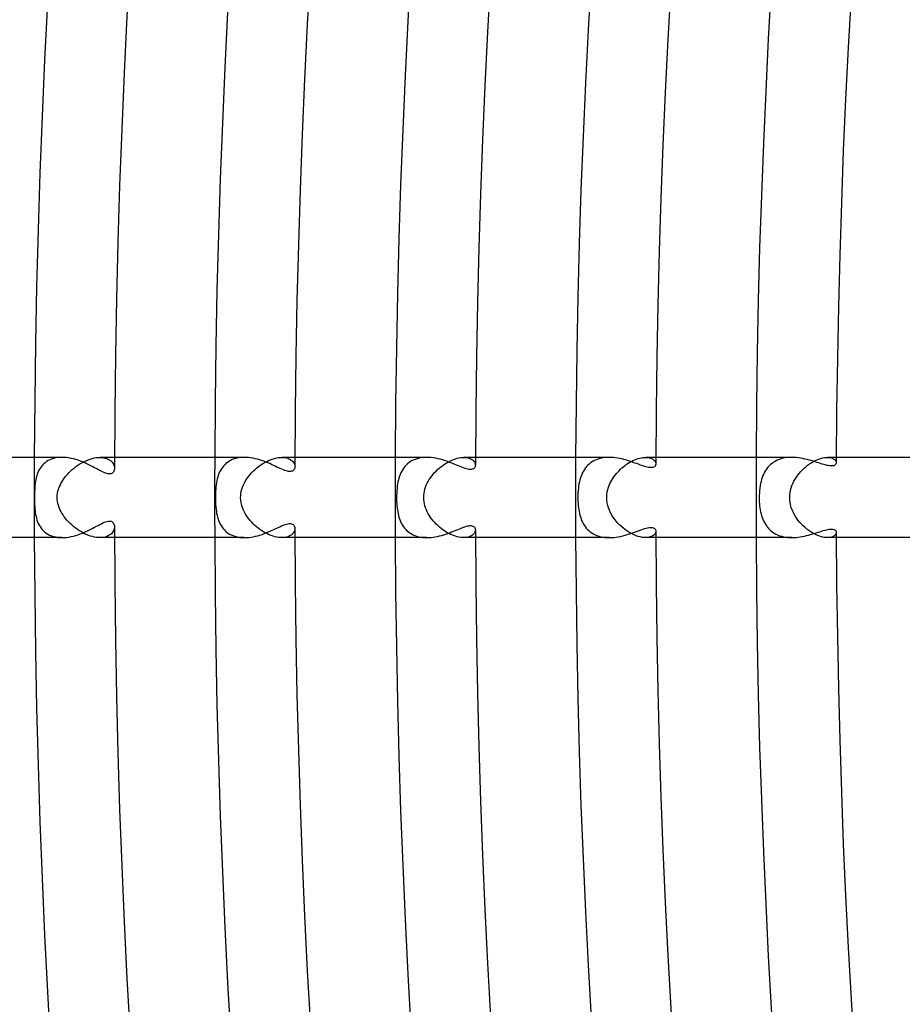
# Model space of a CAD drawing. Header units: millimetres. Extents: x -535 to 535, y -535 to 535.
# Tile 30 of 106: x -463 to -419, y -25 to 24. Entities that reach past the tile are written whole.
import ezdxf

# ---------------------------------------------------------------- set-up
doc = ezdxf.new("R2010")
doc.units = ezdxf.units.MM
doc.layers.add('HIDDEN', color=7, linetype='Continuous')
doc.layers.add('THICK', color=7, linetype='Continuous')

msp = doc.modelspace()

# ---------------------------------------------------------------- linework, layer by layer
at = {"layer": 'HIDDEN'}
for p, q in [((-460.935, 1.97), (-461.034, 1.946)), ((-460.832, 1.987), (-460.935, 1.97)), ((-460.725, 1.997), (-460.832, 1.987)), ((-460.615, 2), (-460.725, 1.997)), ((-459.103, 1.946), (-459.002, 1.97)), ((-459.002, 1.97), (-458.903, 1.987)), ((-458.903, 1.987), (-458.807, 1.997)), ((-458.807, 1.997), (-458.715, 2)), ((-457.996, 2), (-458.716, 2)), ((-458.715, 2), (-458.623, 1.996)), ((-458.623, 1.996), (-458.536, 1.986)), ((-458.536, 1.986), (-458.455, 1.968)), ((-458.455, 1.968), (-458.381, 1.945)), ((-451.837, 1.972), (-451.936, 1.95)), ((-451.734, 1.988), (-451.837, 1.972)), ((-451.628, 1.997), (-451.734, 1.988)), ((-451.52, 2), (-451.628, 1.997)), ((-449.99, 1.953), (-449.899, 1.974)), ((-449.899, 1.974), (-449.81, 1.988)), ((-449.81, 1.988), (-449.724, 1.997)), ((-449.724, 1.997), (-449.641, 2)), ((-449.641, 2), (-449.558, 1.997)), ((-448.996, 2), (-449.641, 2)), ((-449.558, 1.997), (-449.48, 1.988)), ((-449.48, 1.988), (-449.407, 1.973)), ((-449.407, 1.973), (-449.34, 1.953)), ((-442.752, 1.971), (-442.856, 1.948)), ((-442.645, 1.987), (-442.752, 1.971)), ((-442.535, 1.997), (-442.645, 1.987)), ((-442.422, 2), (-442.535, 1.997)), ((-440.901, 1.955), (-440.813, 1.975)), ((-440.813, 1.975), (-440.728, 1.989)), ((-440.728, 1.989), (-440.647, 1.997)), ((-440.647, 1.997), (-440.569, 2)), ((-440.569, 2), (-440.49, 1.997)), ((-439.995, 2), (-440.569, 2)), ((-440.49, 1.997), (-440.417, 1.988)), ((-440.417, 1.988), (-440.349, 1.974)), ((-440.349, 1.974), (-440.287, 1.955)), ((-433.629, 1.977), (-433.729, 1.958)), ((-433.528, 1.99), (-433.629, 1.977)), ((-433.425, 1.998), (-433.528, 1.99)), ((-433.321, 2), (-433.425, 1.998)), ((-431.797, 1.961), (-431.719, 1.978)), ((-431.719, 1.978), (-431.643, 1.99)), ((-431.643, 1.99), (-431.569, 1.998)), ((-431.569, 1.998), (-431.499, 2)), ((-430.996, 2), (-431.5, 2)), ((-431.499, 2), (-431.432, 1.998)), ((-431.432, 1.998), (-431.369, 1.991)), ((-431.369, 1.991), (-431.31, 1.979)), ((-431.31, 1.979), (-431.255, 1.964)), ((-431.255, 1.964), (-431.206, 1.945)), ((-424.547, 1.975), (-424.652, 1.954)), ((-424.439, 1.989), (-424.547, 1.975)), ((-424.329, 1.997), (-424.439, 1.989)), ((-424.219, 2), (-424.329, 1.997)), ((-422.768, 1.948), (-422.678, 1.971)), ((-422.678, 1.971), (-422.592, 1.987)), ((-422.592, 1.987), (-422.51, 1.997)), ((-422.51, 1.997), (-422.433, 2)), ((-422.433, 2), (-422.358, 1.997)), ((-421.995, 2), (-422.433, 2)), ((-422.358, 1.997), (-422.29, 1.988)), ((-422.29, 1.988), (-422.229, 1.973)), ((-422.229, 1.973), (-422.175, 1.953)), ((-461.69, 1.48), (-461.736, 1.405)), ((-461.639, 1.55), (-461.69, 1.48)), ((-461.582, 1.617), (-461.639, 1.55)), ((-461.52, 1.68), (-461.582, 1.617)), ((-461.453, 1.737), (-461.52, 1.68)), ((-461.38, 1.79), (-461.453, 1.737)), ((-461.302, 1.838), (-461.38, 1.79)), ((-461.218, 1.88), (-461.302, 1.838)), ((-461.129, 1.916), (-461.218, 1.88)), ((-461.034, 1.946), (-461.129, 1.916)), ((-460.01, 1.47), (-459.916, 1.542)), ((-459.916, 1.542), (-459.82, 1.61)), ((-459.82, 1.61), (-459.721, 1.674)), ((-459.721, 1.674), (-459.62, 1.733)), ((-459.62, 1.733), (-459.518, 1.787)), ((-459.518, 1.787), (-459.414, 1.836)), ((-459.414, 1.836), (-459.31, 1.879)), ((-459.31, 1.879), (-459.206, 1.916)), ((-459.206, 1.916), (-459.103, 1.946)), ((-458.381, 1.945), (-458.313, 1.916)), ((-458.313, 1.916), (-458.252, 1.882)), ((-458.252, 1.882), (-458.197, 1.844)), ((-458.197, 1.844), (-458.15, 1.802)), ((-458.15, 1.802), (-458.109, 1.757)), ((-458.109, 1.757), (-458.074, 1.709)), ((-458.074, 1.709), (-458.046, 1.66)), ((-458.046, 1.66), (-458.025, 1.609)), ((-458.025, 1.609), (-458.009, 1.557)), ((-458.009, 1.557), (-458, 1.506)), ((-458, 1.506), (-457.998, 1.456)), ((-452.613, 1.502), (-452.664, 1.429)), ((-452.559, 1.571), (-452.613, 1.502)), ((-452.499, 1.635), (-452.559, 1.571)), ((-452.434, 1.696), (-452.499, 1.635)), ((-452.364, 1.751), (-452.434, 1.696)), ((-452.288, 1.802), (-452.364, 1.751)), ((-452.208, 1.848), (-452.288, 1.802)), ((-452.122, 1.888), (-452.208, 1.848)), ((-452.031, 1.922), (-452.122, 1.888)), ((-451.936, 1.95), (-452.031, 1.922)), ((-450.913, 1.459), (-450.827, 1.529)), ((-450.827, 1.529), (-450.738, 1.594)), ((-450.738, 1.594), (-450.648, 1.656)), ((-450.648, 1.656), (-450.556, 1.713)), ((-450.556, 1.713), (-450.462, 1.766)), ((-450.462, 1.766), (-450.368, 1.814)), ((-450.368, 1.814), (-450.273, 1.857)), ((-450.273, 1.857), (-450.179, 1.894)), ((-450.179, 1.894), (-450.084, 1.927)), ((-450.084, 1.927), (-449.99, 1.953)), ((-449.34, 1.953), (-449.28, 1.928)), ((-449.28, 1.928), (-449.225, 1.899)), ((-449.225, 1.899), (-449.176, 1.867)), ((-449.176, 1.867), (-449.133, 1.831)), ((-449.133, 1.831), (-449.096, 1.792)), ((-449.096, 1.792), (-449.065, 1.752)), ((-449.065, 1.752), (-449.04, 1.71)), ((-449.04, 1.71), (-449.021, 1.667)), ((-449.021, 1.667), (-449.008, 1.625)), ((-449.008, 1.625), (-449, 1.582)), ((-449, 1.582), (-448.997, 1.541)), ((-443.568, 1.476), (-443.621, 1.399)), ((-443.511, 1.549), (-443.568, 1.476)), ((-443.448, 1.617), (-443.511, 1.549)), ((-443.379, 1.681), (-443.448, 1.617)), ((-443.306, 1.74), (-443.379, 1.681)), ((-443.226, 1.793), (-443.306, 1.74)), ((-443.141, 1.841), (-443.226, 1.793)), ((-443.051, 1.883), (-443.141, 1.841)), ((-442.956, 1.919), (-443.051, 1.883)), ((-442.856, 1.948), (-442.956, 1.919)), ((-441.797, 1.468), (-441.713, 1.537)), ((-441.713, 1.537), (-441.626, 1.602)), ((-441.626, 1.602), (-441.538, 1.663)), ((-441.538, 1.663), (-441.447, 1.72)), ((-441.447, 1.72), (-441.357, 1.772)), ((-441.357, 1.772), (-441.265, 1.819)), ((-441.265, 1.819), (-441.173, 1.861)), ((-441.173, 1.861), (-441.082, 1.898)), ((-441.082, 1.898), (-440.99, 1.929)), ((-440.99, 1.929), (-440.901, 1.955)), ((-440.287, 1.955), (-440.232, 1.932)), ((-440.232, 1.932), (-440.182, 1.905)), ((-440.182, 1.905), (-440.138, 1.874)), ((-440.138, 1.874), (-440.1, 1.841)), ((-440.1, 1.841), (-440.068, 1.805)), ((-440.068, 1.805), (-440.042, 1.768)), ((-440.042, 1.768), (-440.022, 1.73)), ((-440.022, 1.73), (-440.008, 1.692)), ((-440.008, 1.692), (-440, 1.653)), ((-440, 1.653), (-439.997, 1.616)), ((-434.505, 1.473), (-434.557, 1.399)), ((-434.447, 1.543), (-434.505, 1.473)), ((-434.385, 1.609), (-434.447, 1.543)), ((-434.319, 1.67), (-434.385, 1.609)), ((-434.248, 1.726), (-434.319, 1.67)), ((-434.172, 1.778), (-434.248, 1.726)), ((-434.091, 1.825), (-434.172, 1.778)), ((-434.006, 1.867), (-434.091, 1.825)), ((-433.917, 1.903), (-434.006, 1.867)), ((-433.825, 1.933), (-433.917, 1.903)), ((-433.729, 1.958), (-433.825, 1.933)), ((-432.76, 1.407), (-432.686, 1.474)), ((-432.686, 1.474), (-432.611, 1.537)), ((-432.611, 1.537), (-432.533, 1.598)), ((-432.533, 1.598), (-432.454, 1.655)), ((-432.454, 1.655), (-432.373, 1.708)), ((-432.373, 1.708), (-432.291, 1.757)), ((-432.291, 1.757), (-432.208, 1.803)), ((-432.208, 1.803), (-432.125, 1.843)), ((-432.125, 1.843), (-432.042, 1.88)), ((-432.042, 1.88), (-431.96, 1.912)), ((-431.96, 1.912), (-431.878, 1.939)), ((-431.878, 1.939), (-431.797, 1.961)), ((-431.206, 1.945), (-431.162, 1.923)), ((-431.162, 1.923), (-431.124, 1.898)), ((-431.124, 1.898), (-431.09, 1.87)), ((-431.09, 1.87), (-431.061, 1.841)), ((-431.061, 1.841), (-431.038, 1.81)), ((-431.038, 1.81), (-431.02, 1.779)), ((-431.02, 1.779), (-431.007, 1.746)), ((-431.007, 1.746), (-430.999, 1.714)), ((-430.999, 1.714), (-430.997, 1.682)), ((-425.408, 1.506), (-425.468, 1.431)), ((-425.344, 1.577), (-425.408, 1.506)), ((-425.275, 1.643), (-425.344, 1.577)), ((-425.2, 1.704), (-425.275, 1.643)), ((-425.121, 1.76), (-425.2, 1.704)), ((-425.036, 1.811), (-425.121, 1.76)), ((-424.946, 1.856), (-425.036, 1.811)), ((-424.852, 1.895), (-424.946, 1.856)), ((-424.754, 1.928), (-424.852, 1.895)), ((-424.652, 1.954), (-424.754, 1.928)), ((-423.605, 1.457), (-423.517, 1.534)), ((-423.517, 1.534), (-423.427, 1.605)), ((-423.427, 1.605), (-423.334, 1.672)), ((-423.334, 1.672), (-423.24, 1.734)), ((-423.24, 1.734), (-423.145, 1.789)), ((-423.145, 1.789), (-423.049, 1.839)), ((-423.049, 1.839), (-422.954, 1.882)), ((-422.954, 1.882), (-422.86, 1.918)), ((-422.86, 1.918), (-422.768, 1.948)), ((-422.175, 1.953), (-422.127, 1.93)), ((-422.127, 1.93), (-422.087, 1.902)), ((-422.087, 1.902), (-422.055, 1.873)), ((-422.055, 1.873), (-422.029, 1.841)), ((-422.029, 1.841), (-422.011, 1.807)), ((-422.011, 1.807), (-422, 1.774)), ((-422, 1.774), (-421.996, 1.74)), ((-461.898, 0.985), (-461.918, 0.894)), ((-461.874, 1.075), (-461.898, 0.985)), ((-461.846, 1.162), (-461.874, 1.075)), ((-461.814, 1.246), (-461.846, 1.162)), ((-461.778, 1.327), (-461.814, 1.246)), ((-461.736, 1.405), (-461.778, 1.327)), ((-460.487, 0.977), (-460.419, 1.065)), ((-460.419, 1.065), (-460.345, 1.151)), ((-460.345, 1.151), (-460.268, 1.234)), ((-460.268, 1.234), (-460.186, 1.316)), ((-460.186, 1.316), (-460.1, 1.394)), ((-460.1, 1.394), (-460.01, 1.47)), ((-452.846, 1.015), (-452.87, 0.923)), ((-452.818, 1.103), (-452.846, 1.015)), ((-452.786, 1.189), (-452.818, 1.103)), ((-452.75, 1.273), (-452.786, 1.189)), ((-452.709, 1.352), (-452.75, 1.273)), ((-452.664, 1.429), (-452.709, 1.352)), ((-451.362, 0.976), (-451.297, 1.064)), ((-451.297, 1.064), (-451.227, 1.149)), ((-451.227, 1.149), (-451.154, 1.231)), ((-451.154, 1.231), (-451.077, 1.31)), ((-451.077, 1.31), (-450.996, 1.386)), ((-450.996, 1.386), (-450.913, 1.459)), ((-443.781, 1.06), (-443.81, 0.969)), ((-443.748, 1.149), (-443.781, 1.06)), ((-443.711, 1.236), (-443.748, 1.149)), ((-443.668, 1.319), (-443.711, 1.236)), ((-443.621, 1.399), (-443.668, 1.319)), ((-442.295, 0.894), (-442.236, 0.984)), ((-442.236, 0.984), (-442.172, 1.072)), ((-442.172, 1.072), (-442.104, 1.157)), ((-442.104, 1.157), (-442.032, 1.24)), ((-442.032, 1.24), (-441.957, 1.319)), ((-441.957, 1.319), (-441.878, 1.395)), ((-441.878, 1.395), (-441.797, 1.468)), ((-434.724, 1.066), (-434.756, 0.975)), ((-434.689, 1.155), (-434.724, 1.066)), ((-434.649, 1.24), (-434.689, 1.155)), ((-434.605, 1.321), (-434.649, 1.24)), ((-434.557, 1.399), (-434.605, 1.321)), ((-433.14, 0.953), (-433.085, 1.035)), ((-433.085, 1.035), (-433.026, 1.114)), ((-433.026, 1.114), (-432.964, 1.191)), ((-432.964, 1.191), (-432.899, 1.266)), ((-432.899, 1.266), (-432.831, 1.338)), ((-432.831, 1.338), (-432.76, 1.407)), ((-425.692, 0.996), (-425.723, 0.898)), ((-425.656, 1.09), (-425.692, 0.996)), ((-425.616, 1.181), (-425.656, 1.09)), ((-425.571, 1.268), (-425.616, 1.181)), ((-425.522, 1.351), (-425.571, 1.268)), ((-425.468, 1.431), (-425.522, 1.351)), ((-424.051, 0.913), (-423.988, 1.013)), ((-423.988, 1.013), (-423.92, 1.109)), ((-423.92, 1.109), (-423.847, 1.202)), ((-423.847, 1.202), (-423.77, 1.291)), ((-423.77, 1.291), (-423.689, 1.376)), ((-423.689, 1.376), (-423.605, 1.457)), ((-461.968, 0.512), (-461.975, 0.414)), ((-461.96, 0.61), (-461.968, 0.512)), ((-461.949, 0.706), (-461.96, 0.61)), ((-461.935, 0.801), (-461.949, 0.706)), ((-461.918, 0.894), (-461.935, 0.801)), ((-460.785, 0.411), (-460.75, 0.509)), ((-460.75, 0.509), (-460.709, 0.606)), ((-460.709, 0.606), (-460.662, 0.702)), ((-460.662, 0.702), (-460.609, 0.796)), ((-460.609, 0.796), (-460.55, 0.888)), ((-460.55, 0.888), (-460.487, 0.977)), ((-452.935, 0.53), (-452.944, 0.426)), ((-452.923, 0.632), (-452.935, 0.53)), ((-452.909, 0.731), (-452.923, 0.632)), ((-452.891, 0.828), (-452.909, 0.731)), ((-452.87, 0.923), (-452.891, 0.828)), ((-451.645, 0.409), (-451.613, 0.508)), ((-451.613, 0.508), (-451.574, 0.605)), ((-451.574, 0.605), (-451.529, 0.701)), ((-451.529, 0.701), (-451.479, 0.794)), ((-451.479, 0.794), (-451.423, 0.886)), ((-451.423, 0.886), (-451.362, 0.976)), ((-443.891, 0.575), (-443.904, 0.466)), ((-443.875, 0.679), (-443.891, 0.575)), ((-443.857, 0.78), (-443.875, 0.679)), ((-443.835, 0.876), (-443.857, 0.78)), ((-443.81, 0.969), (-443.835, 0.876)), ((-442.511, 0.413), (-442.48, 0.513)), ((-442.48, 0.513), (-442.442, 0.611)), ((-442.442, 0.611), (-442.399, 0.707)), ((-442.399, 0.707), (-442.349, 0.802)), ((-442.349, 0.802), (-442.295, 0.894)), ((-434.846, 0.573), (-434.86, 0.464)), ((-434.828, 0.68), (-434.846, 0.573)), ((-434.808, 0.782), (-434.828, 0.68)), ((-434.783, 0.881), (-434.808, 0.782)), ((-434.756, 0.975), (-434.783, 0.881)), ((-433.388, 0.402), (-433.355, 0.511)), ((-433.355, 0.511), (-433.321, 0.605)), ((-433.321, 0.605), (-433.282, 0.695)), ((-433.282, 0.695), (-433.239, 0.783)), ((-433.239, 0.783), (-433.192, 0.869)), ((-433.192, 0.869), (-433.14, 0.953)), ((-425.795, 0.582), (-425.811, 0.47)), ((-425.775, 0.691), (-425.795, 0.582)), ((-425.751, 0.797), (-425.775, 0.691)), ((-425.723, 0.898), (-425.751, 0.797)), ((-424.246, 0.475), (-424.205, 0.596)), ((-424.205, 0.596), (-424.16, 0.705)), ((-424.16, 0.705), (-424.109, 0.811)), ((-424.109, 0.811), (-424.051, 0.913)), ((-461.984, 0.149), (-461.985, 0.072)), ((-461.985, 0.072), (-461.985, 0)), ((-461.985, 0), (-461.985, -0.064)), ((-461.982, 0.231), (-461.984, 0.149)), ((-461.979, 0.32), (-461.982, 0.231)), ((-461.975, 0.414), (-461.979, 0.32)), ((-460.849, 0), (-460.845, 0.105)), ((-460.845, -0.102), (-460.849, 0)), ((-460.845, 0.105), (-460.832, 0.209)), ((-460.832, 0.209), (-460.812, 0.31)), ((-460.812, 0.31), (-460.785, 0.411)), ((-452.959, 0.107), (-452.96, 0)), ((-452.96, 0), (-452.957, -0.167)), ((-452.956, 0.214), (-452.959, 0.107)), ((-452.951, 0.32), (-452.956, 0.214)), ((-452.944, 0.426), (-452.951, 0.32)), ((-451.705, 0), (-451.701, 0.105)), ((-451.698, -0.14), (-451.705, 0)), ((-451.701, 0.105), (-451.69, 0.208)), ((-451.69, 0.208), (-451.671, 0.309)), ((-451.671, 0.309), (-451.645, 0.409)), ((-443.925, 0.118), (-443.926, 0)), ((-443.926, 0), (-443.925, -0.104)), ((-443.92, 0.236), (-443.925, 0.118)), ((-443.913, 0.353), (-443.92, 0.236)), ((-443.904, 0.466), (-443.913, 0.353)), ((-442.57, 0), (-442.566, 0.105)), ((-442.566, -0.107), (-442.57, 0)), ((-442.566, 0.105), (-442.555, 0.209)), ((-442.555, 0.209), (-442.536, 0.312)), ((-442.536, 0.312), (-442.511, 0.413)), ((-434.884, 0.117), (-434.886, 0)), ((-434.886, 0), (-434.885, -0.101)), ((-434.879, 0.234), (-434.884, 0.117)), ((-434.872, 0.35), (-434.879, 0.234)), ((-434.86, 0.464), (-434.872, 0.35)), ((-433.441, 0), (-433.434, 0.146)), ((-433.435, -0.131), (-433.441, 0)), ((-433.434, 0.146), (-433.415, 0.28)), ((-433.415, 0.28), (-433.388, 0.402)), ((-425.838, 0.118), (-425.84, 0)), ((-425.84, 0), (-425.839, -0.104)), ((-425.833, 0.237), (-425.838, 0.118)), ((-425.824, 0.355), (-425.833, 0.237)), ((-425.811, 0.47), (-425.824, 0.355)), ((-424.317, 0), (-424.307, 0.175)), ((-424.312, -0.124), (-424.317, 0)), ((-424.307, 0.175), (-424.282, 0.334)), ((-424.282, 0.334), (-424.246, 0.475)), ((-461.985, -0.064), (-461.984, -0.131)), ((-461.984, -0.131), (-461.983, -0.204)), ((-461.983, -0.204), (-461.981, -0.284)), ((-461.981, -0.284), (-461.977, -0.371)), ((-461.977, -0.371), (-461.972, -0.463)), ((-461.972, -0.463), (-461.964, -0.561)), ((-460.833, -0.204), (-460.845, -0.102)), ((-460.814, -0.304), (-460.833, -0.204)), ((-460.787, -0.402), (-460.814, -0.304)), ((-460.754, -0.499), (-460.787, -0.402)), ((-452.957, -0.167), (-452.951, -0.326)), ((-452.951, -0.326), (-452.941, -0.468)), ((-452.941, -0.468), (-452.928, -0.592)), ((-451.679, -0.27), (-451.698, -0.14)), ((-451.651, -0.39), (-451.679, -0.27)), ((-451.615, -0.5), (-451.651, -0.39)), ((-443.925, -0.104), (-443.922, -0.207)), ((-443.922, -0.207), (-443.916, -0.31)), ((-443.916, -0.31), (-443.909, -0.412)), ((-443.909, -0.412), (-443.899, -0.513)), ((-442.554, -0.213), (-442.566, -0.107)), ((-442.535, -0.317), (-442.554, -0.213)), ((-442.509, -0.42), (-442.535, -0.317)), ((-442.477, -0.522), (-442.509, -0.42)), ((-434.885, -0.101), (-434.881, -0.202)), ((-434.881, -0.202), (-434.875, -0.303)), ((-434.875, -0.303), (-434.867, -0.404)), ((-434.867, -0.404), (-434.856, -0.504)), ((-433.418, -0.261), (-433.435, -0.131)), ((-433.391, -0.39), (-433.418, -0.261)), ((-433.354, -0.516), (-433.391, -0.39)), ((-425.839, -0.104), (-425.835, -0.209)), ((-425.835, -0.209), (-425.828, -0.313)), ((-425.828, -0.313), (-425.818, -0.417)), ((-425.818, -0.417), (-425.805, -0.519)), ((-424.298, -0.248), (-424.312, -0.124)), ((-424.274, -0.369), (-424.298, -0.248)), ((-424.242, -0.49), (-424.274, -0.369)), ((-424.201, -0.607), (-424.242, -0.49)), ((-461.964, -0.561), (-461.954, -0.659)), ((-461.954, -0.659), (-461.942, -0.756)), ((-461.942, -0.756), (-461.927, -0.85)), ((-461.927, -0.85), (-461.908, -0.943)), ((-461.908, -0.943), (-461.886, -1.034)), ((-460.715, -0.594), (-460.754, -0.499)), ((-460.67, -0.687), (-460.715, -0.594)), ((-460.618, -0.779), (-460.67, -0.687)), ((-460.562, -0.87), (-460.618, -0.779)), ((-460.5, -0.959), (-460.562, -0.87)), ((-460.434, -1.046), (-460.5, -0.959)), ((-452.928, -0.592), (-452.915, -0.695)), ((-452.915, -0.695), (-452.899, -0.79)), ((-452.899, -0.79), (-452.879, -0.884)), ((-452.879, -0.884), (-452.857, -0.977)), ((-452.857, -0.977), (-452.83, -1.067)), ((-451.575, -0.601), (-451.615, -0.5)), ((-451.53, -0.699), (-451.575, -0.601)), ((-451.478, -0.795), (-451.53, -0.699)), ((-451.421, -0.888), (-451.478, -0.795)), ((-451.36, -0.979), (-451.421, -0.888)), ((-451.295, -1.066), (-451.36, -0.979)), ((-443.899, -0.513), (-443.886, -0.611)), ((-443.886, -0.611), (-443.871, -0.707)), ((-443.871, -0.707), (-443.853, -0.8)), ((-443.853, -0.8), (-443.832, -0.891)), ((-443.832, -0.891), (-443.807, -0.979)), ((-443.807, -0.979), (-443.78, -1.065)), ((-442.438, -0.622), (-442.477, -0.522)), ((-442.393, -0.719), (-442.438, -0.622)), ((-442.343, -0.814), (-442.393, -0.719)), ((-442.287, -0.906), (-442.343, -0.814)), ((-442.228, -0.996), (-442.287, -0.906)), ((-434.856, -0.504), (-434.842, -0.601)), ((-434.842, -0.601), (-434.825, -0.697)), ((-434.825, -0.697), (-434.806, -0.79)), ((-434.806, -0.79), (-434.783, -0.881)), ((-434.783, -0.881), (-434.757, -0.97)), ((-434.757, -0.97), (-434.728, -1.057)), ((-433.307, -0.638), (-433.354, -0.516)), ((-433.252, -0.757), (-433.307, -0.638)), ((-433.19, -0.872), (-433.252, -0.757)), ((-433.121, -0.982), (-433.19, -0.872)), ((-425.805, -0.519), (-425.789, -0.619)), ((-425.789, -0.619), (-425.769, -0.717)), ((-425.769, -0.717), (-425.747, -0.813)), ((-425.747, -0.813), (-425.721, -0.906)), ((-425.721, -0.906), (-425.692, -0.997)), ((-424.152, -0.722), (-424.201, -0.607)), ((-424.097, -0.833), (-424.152, -0.722)), ((-424.035, -0.94), (-424.097, -0.833)), ((-423.967, -1.044), (-424.035, -0.94)), ((-461.886, -1.034), (-461.86, -1.123)), ((-461.86, -1.123), (-461.829, -1.209)), ((-461.829, -1.209), (-461.794, -1.293)), ((-461.794, -1.293), (-461.753, -1.374)), ((-461.753, -1.374), (-461.708, -1.452)), ((-461.708, -1.452), (-461.657, -1.526)), ((-460.363, -1.131), (-460.434, -1.046)), ((-460.288, -1.213), (-460.363, -1.131)), ((-460.209, -1.293), (-460.288, -1.213)), ((-460.127, -1.37), (-460.209, -1.293)), ((-460.042, -1.443), (-460.127, -1.37)), ((-459.954, -1.513), (-460.042, -1.443)), ((-457.998, -1.456), (-458.001, -1.506)), ((-452.83, -1.067), (-452.799, -1.155)), ((-452.799, -1.155), (-452.764, -1.241)), ((-452.764, -1.241), (-452.724, -1.324)), ((-452.724, -1.324), (-452.68, -1.403)), ((-452.68, -1.403), (-452.63, -1.479)), ((-451.225, -1.151), (-451.295, -1.066)), ((-451.152, -1.233), (-451.225, -1.151)), ((-451.075, -1.312), (-451.152, -1.233)), ((-450.995, -1.388), (-451.075, -1.312)), ((-450.912, -1.46), (-450.995, -1.388)), ((-450.826, -1.529), (-450.912, -1.46)), ((-443.78, -1.065), (-443.748, -1.149)), ((-443.748, -1.149), (-443.713, -1.231)), ((-443.713, -1.231), (-443.673, -1.31)), ((-443.673, -1.31), (-443.629, -1.386)), ((-443.629, -1.386), (-443.58, -1.46)), ((-443.58, -1.46), (-443.527, -1.529)), ((-442.164, -1.082), (-442.228, -0.996)), ((-442.096, -1.167), (-442.164, -1.082)), ((-442.025, -1.248), (-442.096, -1.167)), ((-441.95, -1.326), (-442.025, -1.248)), ((-441.871, -1.401), (-441.95, -1.326)), ((-441.79, -1.473), (-441.871, -1.401)), ((-434.728, -1.057), (-434.695, -1.141)), ((-434.695, -1.141), (-434.657, -1.223)), ((-434.657, -1.223), (-434.616, -1.303)), ((-434.616, -1.303), (-434.57, -1.379)), ((-434.57, -1.379), (-434.519, -1.453)), ((-434.519, -1.453), (-434.464, -1.523)), ((-433.046, -1.089), (-433.121, -0.982)), ((-432.964, -1.191), (-433.046, -1.089)), ((-432.878, -1.288), (-432.964, -1.191)), ((-432.787, -1.381), (-432.878, -1.288)), ((-432.693, -1.468), (-432.787, -1.381)), ((-432.595, -1.55), (-432.693, -1.468)), ((-425.692, -0.997), (-425.658, -1.085)), ((-425.658, -1.085), (-425.621, -1.17)), ((-425.621, -1.17), (-425.58, -1.252)), ((-425.58, -1.252), (-425.534, -1.332)), ((-425.534, -1.332), (-425.484, -1.407)), ((-425.484, -1.407), (-425.43, -1.48)), ((-423.893, -1.145), (-423.967, -1.044)), ((-423.815, -1.241), (-423.893, -1.145)), ((-423.732, -1.333), (-423.815, -1.241)), ((-423.645, -1.42), (-423.732, -1.333)), ((-423.554, -1.502), (-423.645, -1.42)), ((-461.657, -1.526), (-461.601, -1.596)), ((-461.601, -1.596), (-461.538, -1.663)), ((-461.538, -1.663), (-461.47, -1.724)), ((-461.47, -1.724), (-461.396, -1.78)), ((-461.396, -1.78), (-461.316, -1.83)), ((-461.316, -1.83), (-461.231, -1.874)), ((-461.231, -1.874), (-461.139, -1.912)), ((-461.139, -1.912), (-461.043, -1.944)), ((-461.043, -1.944), (-460.941, -1.968)), ((-459.863, -1.58), (-459.954, -1.513)), ((-459.771, -1.643), (-459.863, -1.58)), ((-459.676, -1.701), (-459.771, -1.643)), ((-459.58, -1.755), (-459.676, -1.701)), ((-459.482, -1.805), (-459.58, -1.755)), ((-459.384, -1.849), (-459.482, -1.805)), ((-459.284, -1.889), (-459.384, -1.849)), ((-459.186, -1.922), (-459.284, -1.889)), ((-459.088, -1.95), (-459.186, -1.922)), ((-458.991, -1.972), (-459.088, -1.95)), ((-458.383, -1.946), (-458.457, -1.969)), ((-458.315, -1.917), (-458.383, -1.946)), ((-458.254, -1.883), (-458.315, -1.917)), ((-458.199, -1.845), (-458.254, -1.883)), ((-458.151, -1.803), (-458.199, -1.845)), ((-458.11, -1.758), (-458.151, -1.803)), ((-458.075, -1.71), (-458.11, -1.758)), ((-458.047, -1.661), (-458.075, -1.71)), ((-458.025, -1.609), (-458.047, -1.661)), ((-458.01, -1.558), (-458.025, -1.609)), ((-458.001, -1.506), (-458.01, -1.558)), ((-452.63, -1.479), (-452.575, -1.551)), ((-452.575, -1.551), (-452.515, -1.619)), ((-452.515, -1.619), (-452.45, -1.682)), ((-452.45, -1.682), (-452.379, -1.74)), ((-452.379, -1.74), (-452.302, -1.793)), ((-452.302, -1.793), (-452.22, -1.841)), ((-452.22, -1.841), (-452.133, -1.883)), ((-452.133, -1.883), (-452.042, -1.918)), ((-452.042, -1.918), (-451.945, -1.948)), ((-451.945, -1.948), (-451.843, -1.971)), ((-450.738, -1.595), (-450.826, -1.529)), ((-450.648, -1.656), (-450.738, -1.595)), ((-450.556, -1.713), (-450.648, -1.656)), ((-450.463, -1.766), (-450.556, -1.713)), ((-450.369, -1.813), (-450.463, -1.766)), ((-450.274, -1.856), (-450.369, -1.813)), ((-450.179, -1.894), (-450.274, -1.856)), ((-450.084, -1.927), (-450.179, -1.894)), ((-449.991, -1.953), (-450.084, -1.927)), ((-449.9, -1.974), (-449.991, -1.953)), ((-449.344, -1.954), (-449.41, -1.973)), ((-449.283, -1.93), (-449.344, -1.954)), ((-449.228, -1.901), (-449.283, -1.93)), ((-449.179, -1.869), (-449.228, -1.901)), ((-449.136, -1.834), (-449.179, -1.869)), ((-449.099, -1.796), (-449.136, -1.834)), ((-449.068, -1.755), (-449.099, -1.796)), ((-449.042, -1.714), (-449.068, -1.755)), ((-449.022, -1.671), (-449.042, -1.714)), ((-449.008, -1.627), (-449.022, -1.671)), ((-449, -1.584), (-449.008, -1.627)), ((-448.997, -1.541), (-449, -1.584)), ((-443.527, -1.529), (-443.469, -1.596)), ((-443.469, -1.596), (-443.406, -1.658)), ((-443.406, -1.658), (-443.338, -1.715)), ((-443.338, -1.715), (-443.265, -1.768)), ((-443.265, -1.768), (-443.188, -1.816)), ((-443.188, -1.816), (-443.105, -1.859)), ((-443.105, -1.859), (-443.018, -1.897)), ((-443.018, -1.897), (-442.927, -1.928)), ((-442.927, -1.928), (-442.832, -1.954)), ((-442.832, -1.954), (-442.733, -1.975)), ((-441.707, -1.541), (-441.79, -1.473)), ((-441.621, -1.606), (-441.707, -1.541)), ((-441.534, -1.666), (-441.621, -1.606)), ((-441.445, -1.722), (-441.534, -1.666)), ((-441.354, -1.773), (-441.445, -1.722)), ((-441.263, -1.82), (-441.354, -1.773)), ((-441.172, -1.862), (-441.263, -1.82)), ((-441.08, -1.899), (-441.172, -1.862)), ((-440.99, -1.93), (-441.08, -1.899)), ((-440.901, -1.955), (-440.99, -1.93)), ((-440.813, -1.975), (-440.901, -1.955)), ((-440.29, -1.956), (-440.351, -1.975)), ((-440.234, -1.933), (-440.29, -1.956)), ((-440.184, -1.906), (-440.234, -1.933)), ((-440.14, -1.876), (-440.184, -1.906)), ((-440.102, -1.843), (-440.14, -1.876)), ((-440.07, -1.808), (-440.102, -1.843)), ((-440.043, -1.77), (-440.07, -1.808)), ((-440.023, -1.732), (-440.043, -1.77)), ((-440.008, -1.693), (-440.023, -1.732)), ((-440, -1.654), (-440.008, -1.693)), ((-439.997, -1.616), (-440, -1.654)), ((-434.464, -1.523), (-434.404, -1.59)), ((-434.404, -1.59), (-434.339, -1.652)), ((-434.339, -1.652), (-434.269, -1.711)), ((-434.269, -1.711), (-434.194, -1.764)), ((-434.194, -1.764), (-434.114, -1.813)), ((-434.114, -1.813), (-434.029, -1.856)), ((-434.029, -1.856), (-433.94, -1.894)), ((-433.94, -1.894), (-433.846, -1.927)), ((-433.846, -1.927), (-433.747, -1.953)), ((-433.747, -1.953), (-433.646, -1.974)), ((-432.494, -1.626), (-432.595, -1.55)), ((-432.391, -1.696), (-432.494, -1.626)), ((-432.286, -1.76), (-432.391, -1.696)), ((-432.181, -1.816), (-432.286, -1.76)), ((-432.076, -1.866), (-432.181, -1.816)), ((-431.972, -1.907), (-432.076, -1.866)), ((-431.87, -1.941), (-431.972, -1.907)), ((-431.771, -1.967), (-431.87, -1.941)), ((-431.199, -1.941), (-431.261, -1.966)), ((-431.145, -1.912), (-431.199, -1.941)), ((-431.099, -1.879), (-431.145, -1.912)), ((-431.062, -1.842), (-431.099, -1.879)), ((-431.033, -1.803), (-431.062, -1.842)), ((-431.013, -1.763), (-431.033, -1.803)), ((-431.001, -1.722), (-431.013, -1.763)), ((-430.997, -1.682), (-431.001, -1.722)), ((-425.43, -1.48), (-425.371, -1.548)), ((-425.371, -1.548), (-425.308, -1.613)), ((-425.308, -1.613), (-425.24, -1.673)), ((-425.24, -1.673), (-425.167, -1.729)), ((-425.167, -1.729), (-425.09, -1.78)), ((-425.09, -1.78), (-425.008, -1.826)), ((-425.008, -1.826), (-424.921, -1.867)), ((-424.921, -1.867), (-424.83, -1.903)), ((-424.83, -1.903), (-424.735, -1.933)), ((-424.735, -1.933), (-424.637, -1.957)), ((-424.637, -1.957), (-424.536, -1.976)), ((-423.461, -1.579), (-423.554, -1.502)), ((-423.365, -1.651), (-423.461, -1.579)), ((-423.268, -1.716), (-423.365, -1.651)), ((-423.169, -1.776), (-423.268, -1.716)), ((-423.069, -1.829), (-423.169, -1.776)), ((-422.97, -1.875), (-423.069, -1.829)), ((-422.873, -1.914), (-422.97, -1.875)), ((-422.777, -1.945), (-422.873, -1.914)), ((-422.684, -1.97), (-422.777, -1.945)), ((-422.173, -1.953), (-422.228, -1.972)), ((-422.126, -1.929), (-422.173, -1.953)), ((-422.086, -1.902), (-422.126, -1.929)), ((-422.054, -1.872), (-422.086, -1.902)), ((-422.029, -1.84), (-422.054, -1.872)), ((-422.011, -1.807), (-422.029, -1.84)), ((-422, -1.773), (-422.011, -1.807)), ((-421.996, -1.74), (-422, -1.773)), ((-460.941, -1.968), (-460.836, -1.986)), ((-460.836, -1.986), (-460.727, -1.997)), ((-460.727, -1.997), (-460.615, -2)), ((-458.896, -1.988), (-458.991, -1.972)), ((-458.804, -1.997), (-458.896, -1.988)), ((-458.716, -2), (-458.804, -1.997)), ((-458.624, -1.996), (-458.716, -2)), ((-457.996, -2), (-458.716, -2)), ((-458.538, -1.986), (-458.624, -1.996)), ((-458.457, -1.969), (-458.538, -1.986)), ((-451.843, -1.971), (-451.738, -1.987)), ((-451.738, -1.987), (-451.63, -1.997)), ((-451.63, -1.997), (-451.52, -2)), ((-449.81, -1.988), (-449.9, -1.974)), ((-449.724, -1.997), (-449.81, -1.988)), ((-449.641, -2), (-449.724, -1.997)), ((-449.559, -1.997), (-449.641, -2)), ((-448.996, -2), (-449.641, -2)), ((-449.482, -1.988), (-449.559, -1.997)), ((-449.41, -1.973), (-449.482, -1.988)), ((-442.733, -1.975), (-442.631, -1.989)), ((-442.631, -1.989), (-442.527, -1.997)), ((-442.527, -1.997), (-442.422, -2)), ((-440.728, -1.989), (-440.813, -1.975)), ((-440.647, -1.997), (-440.728, -1.989)), ((-440.569, -2), (-440.647, -1.997)), ((-440.491, -1.997), (-440.569, -2)), ((-439.995, -2), (-440.569, -2)), ((-440.419, -1.988), (-440.491, -1.997)), ((-440.351, -1.975), (-440.419, -1.988)), ((-433.646, -1.974), (-433.54, -1.989)), ((-433.54, -1.989), (-433.432, -1.997)), ((-433.432, -1.997), (-433.323, -2)), ((-431.675, -1.986), (-431.771, -1.967)), ((-431.584, -1.997), (-431.675, -1.986)), ((-431.499, -2), (-431.584, -1.997)), ((-430.995, -2), (-431.5, -2)), ((-431.412, -1.996), (-431.499, -2)), ((-431.333, -1.984), (-431.412, -1.996)), ((-431.261, -1.966), (-431.333, -1.984)), ((-424.536, -1.976), (-424.432, -1.99)), ((-424.432, -1.99), (-424.326, -1.997)), ((-424.326, -1.997), (-424.22, -2)), ((-422.596, -1.987), (-422.684, -1.97)), ((-422.512, -1.997), (-422.596, -1.987)), ((-422.433, -2), (-422.512, -1.997)), ((-422.358, -1.997), (-422.433, -2)), ((-421.995, -2), (-422.433, -2)), ((-422.289, -1.987), (-422.358, -1.997)), ((-422.228, -1.972), (-422.289, -1.987))]:
    msp.add_line(p, q, dxfattribs=at)
for radius, start, end in [(462, 179.75199, 180.00002), (453, 179.74706, 180.00002), (444, 179.7419, 180.00002), (435, 179.73657, 180.00002), (426, 179.73102, 180.00002), (462, 180.00002, 180.24801), (453, 180.00002, 180.25294), (444, 180.00002, 180.2581), (435, 180.00002, 180.26343), (426, 180.00002, 180.26898)]:
    msp.add_arc((0, 0), radius, start, end, dxfattribs=at)
at = {"layer": 'THICK'}
for p, q in [((-460.615, 2), (-466.996, 2)), ((-460.501, 1.997), (-460.615, 2)), ((-460.386, 1.987), (-460.501, 1.997)), ((-460.269, 1.971), (-460.386, 1.987)), ((-460.153, 1.949), (-460.269, 1.971)), ((-451.52, 2), (-457.996, 2)), ((-451.412, 1.997), (-451.52, 2)), ((-451.303, 1.989), (-451.412, 1.997)), ((-451.194, 1.975), (-451.303, 1.989)), ((-451.085, 1.957), (-451.194, 1.975)), ((-442.422, 2), (-448.996, 2)), ((-442.309, 1.997), (-442.422, 2)), ((-442.196, 1.988), (-442.309, 1.997)), ((-442.083, 1.975), (-442.196, 1.988)), ((-441.97, 1.956), (-442.083, 1.975)), ((-433.323, 2), (-439.995, 2)), ((-433.216, 1.997), (-433.321, 2)), ((-433.111, 1.99), (-433.216, 1.997)), ((-433.007, 1.979), (-433.111, 1.99)), ((-432.903, 1.964), (-433.007, 1.979)), ((-432.8, 1.945), (-432.903, 1.964)), ((-424.22, 2), (-430.996, 2)), ((-424.107, 1.997), (-424.219, 2)), ((-423.996, 1.99), (-424.107, 1.997)), ((-423.886, 1.978), (-423.996, 1.99)), ((-423.776, 1.962), (-423.886, 1.978)), ((-415.115, 2), (-421.995, 2)), ((-460.037, 1.922), (-460.153, 1.949)), ((-459.922, 1.89), (-460.037, 1.922)), ((-459.808, 1.855), (-459.922, 1.89)), ((-459.696, 1.815), (-459.808, 1.855)), ((-459.586, 1.772), (-459.696, 1.815)), ((-459.479, 1.727), (-459.586, 1.772)), ((-459.375, 1.68), (-459.479, 1.727)), ((-459.274, 1.632), (-459.375, 1.68)), ((-459.176, 1.583), (-459.274, 1.632)), ((-459.081, 1.535), (-459.176, 1.583)), ((-458.989, 1.486), (-459.081, 1.535)), ((-458.901, 1.439), (-458.989, 1.486)), ((-450.977, 1.934), (-451.085, 1.957)), ((-450.869, 1.907), (-450.977, 1.934)), ((-450.762, 1.877), (-450.869, 1.907)), ((-450.657, 1.844), (-450.762, 1.877)), ((-450.553, 1.808), (-450.657, 1.844)), ((-450.452, 1.769), (-450.553, 1.808)), ((-450.352, 1.729), (-450.452, 1.769)), ((-450.254, 1.688), (-450.352, 1.729)), ((-450.159, 1.646), (-450.254, 1.688)), ((-450.067, 1.604), (-450.159, 1.646)), ((-449.977, 1.562), (-450.067, 1.604)), ((-449.89, 1.521), (-449.977, 1.562)), ((-449.806, 1.481), (-449.89, 1.521)), ((-449.725, 1.444), (-449.806, 1.481)), ((-449, 1.502), (-449.008, 1.464)), ((-448.997, 1.541), (-449, 1.502)), ((-441.858, 1.933), (-441.97, 1.956)), ((-441.747, 1.906), (-441.858, 1.933)), ((-441.637, 1.876), (-441.747, 1.906)), ((-441.529, 1.843), (-441.637, 1.876)), ((-441.423, 1.807), (-441.529, 1.843)), ((-441.319, 1.77), (-441.423, 1.807)), ((-441.218, 1.732), (-441.319, 1.77)), ((-441.119, 1.693), (-441.218, 1.732)), ((-441.023, 1.654), (-441.119, 1.693)), ((-440.93, 1.615), (-441.023, 1.654)), ((-440.839, 1.577), (-440.93, 1.615)), ((-440.752, 1.541), (-440.839, 1.577)), ((-440.668, 1.508), (-440.752, 1.541)), ((-440.587, 1.478), (-440.668, 1.508)), ((-440.51, 1.452), (-440.587, 1.478)), ((-440.046, 1.478), (-440.074, 1.452)), ((-440.025, 1.508), (-440.046, 1.478)), ((-440.009, 1.542), (-440.025, 1.508)), ((-440, 1.578), (-440.009, 1.542)), ((-439.997, 1.616), (-440, 1.578)), ((-432.698, 1.923), (-432.8, 1.945)), ((-432.598, 1.899), (-432.698, 1.923)), ((-432.499, 1.872), (-432.598, 1.899)), ((-432.402, 1.844), (-432.499, 1.872)), ((-432.307, 1.814), (-432.402, 1.844)), ((-432.214, 1.783), (-432.307, 1.814)), ((-432.124, 1.751), (-432.214, 1.783)), ((-432.036, 1.72), (-432.124, 1.751)), ((-431.951, 1.689), (-432.036, 1.72)), ((-431.867, 1.658), (-431.951, 1.689)), ((-431.786, 1.629), (-431.867, 1.658)), ((-431.708, 1.601), (-431.786, 1.629)), ((-431.632, 1.575), (-431.708, 1.601)), ((-431.559, 1.552), (-431.632, 1.575)), ((-431.489, 1.532), (-431.559, 1.552)), ((-431.423, 1.515), (-431.489, 1.532)), ((-431.36, 1.503), (-431.423, 1.515)), ((-431.303, 1.496), (-431.36, 1.503)), ((-431.25, 1.493), (-431.303, 1.496)), ((-431.201, 1.495), (-431.25, 1.493)), ((-431.158, 1.502), (-431.201, 1.495)), ((-431.12, 1.513), (-431.158, 1.502)), ((-431.087, 1.529), (-431.12, 1.513)), ((-431.06, 1.548), (-431.087, 1.529)), ((-431.037, 1.57), (-431.06, 1.548)), ((-431.02, 1.595), (-431.037, 1.57)), ((-431.007, 1.622), (-431.02, 1.595)), ((-430.999, 1.651), (-431.007, 1.622)), ((-430.997, 1.682), (-430.999, 1.651)), ((-423.668, 1.942), (-423.776, 1.962)), ((-423.56, 1.92), (-423.668, 1.942)), ((-423.455, 1.895), (-423.56, 1.92)), ((-423.352, 1.868), (-423.455, 1.895)), ((-423.251, 1.839), (-423.352, 1.868)), ((-423.152, 1.81), (-423.251, 1.839)), ((-423.056, 1.78), (-423.152, 1.81)), ((-422.963, 1.75), (-423.056, 1.78)), ((-422.872, 1.721), (-422.963, 1.75)), ((-422.786, 1.693), (-422.872, 1.721)), ((-422.702, 1.667), (-422.786, 1.693)), ((-422.622, 1.643), (-422.702, 1.667)), ((-422.545, 1.622), (-422.622, 1.643)), ((-422.472, 1.604), (-422.545, 1.622)), ((-422.404, 1.59), (-422.472, 1.604)), ((-422.34, 1.58), (-422.404, 1.59)), ((-422.282, 1.575), (-422.34, 1.58)), ((-422.228, 1.574), (-422.282, 1.575)), ((-422.18, 1.578), (-422.228, 1.574)), ((-422.137, 1.586), (-422.18, 1.578)), ((-422.102, 1.598), (-422.137, 1.586)), ((-422.072, 1.613), (-422.102, 1.598)), ((-422.048, 1.631), (-422.072, 1.613)), ((-422.028, 1.651), (-422.048, 1.631)), ((-422.014, 1.672), (-422.028, 1.651)), ((-422.004, 1.693), (-422.014, 1.672)), ((-421.998, 1.716), (-422.004, 1.693)), ((-421.996, 1.74), (-421.998, 1.716)), ((-458.817, 1.393), (-458.901, 1.439)), ((-458.736, 1.35), (-458.817, 1.393)), ((-458.659, 1.31), (-458.736, 1.35)), ((-458.585, 1.274), (-458.659, 1.31)), ((-458.515, 1.243), (-458.585, 1.274)), ((-458.448, 1.216), (-458.515, 1.243)), ((-458.384, 1.195), (-458.448, 1.216)), ((-458.324, 1.18), (-458.384, 1.195)), ((-458.268, 1.173), (-458.324, 1.18)), ((-458.217, 1.174), (-458.268, 1.173)), ((-458.171, 1.183), (-458.217, 1.174)), ((-458.13, 1.199), (-458.171, 1.183)), ((-458.095, 1.222), (-458.13, 1.199)), ((-458.066, 1.25), (-458.095, 1.222)), ((-458.042, 1.283), (-458.066, 1.25)), ((-458.023, 1.321), (-458.042, 1.283)), ((-458.009, 1.363), (-458.023, 1.321)), ((-458.001, 1.408), (-458.009, 1.363)), ((-457.998, 1.456), (-458.001, 1.408)), ((-449.647, 1.409), (-449.725, 1.444)), ((-449.573, 1.378), (-449.647, 1.409)), ((-449.502, 1.351), (-449.573, 1.378)), ((-449.435, 1.328), (-449.502, 1.351)), ((-449.372, 1.311), (-449.435, 1.328)), ((-449.313, 1.3), (-449.372, 1.311)), ((-449.258, 1.296), (-449.313, 1.3)), ((-449.208, 1.298), (-449.258, 1.296)), ((-449.164, 1.306), (-449.208, 1.298)), ((-449.124, 1.32), (-449.164, 1.306)), ((-449.09, 1.341), (-449.124, 1.32)), ((-449.062, 1.366), (-449.09, 1.341)), ((-449.038, 1.395), (-449.062, 1.366)), ((-449.02, 1.428), (-449.038, 1.395)), ((-449.008, 1.464), (-449.02, 1.428)), ((-440.438, 1.43), (-440.51, 1.452)), ((-440.369, 1.414), (-440.438, 1.43)), ((-440.306, 1.404), (-440.369, 1.414)), ((-440.247, 1.401), (-440.306, 1.404)), ((-440.195, 1.404), (-440.247, 1.401)), ((-440.148, 1.414), (-440.195, 1.404)), ((-440.108, 1.43), (-440.148, 1.414)), ((-440.074, 1.452), (-440.108, 1.43)), ((-458.987, -1.485), (-458.897, -1.436)), ((-458.897, -1.436), (-458.81, -1.39)), ((-458.81, -1.39), (-458.728, -1.346)), ((-458.728, -1.346), (-458.649, -1.305)), ((-458.649, -1.305), (-458.574, -1.269)), ((-458.574, -1.269), (-458.503, -1.237)), ((-458.503, -1.237), (-458.435, -1.211)), ((-458.435, -1.211), (-458.372, -1.191)), ((-458.372, -1.191), (-458.313, -1.178)), ((-458.313, -1.178), (-458.257, -1.173)), ((-458.257, -1.173), (-458.207, -1.175)), ((-458.207, -1.175), (-458.163, -1.186)), ((-458.163, -1.186), (-458.123, -1.203)), ((-458.123, -1.203), (-458.09, -1.227)), ((-458.09, -1.227), (-458.061, -1.256)), ((-458.061, -1.256), (-458.039, -1.289)), ((-458.039, -1.289), (-458.021, -1.326)), ((-458.021, -1.326), (-458.008, -1.367)), ((-458.008, -1.367), (-458, -1.41)), ((-458, -1.41), (-457.998, -1.456)), ((-449.788, -1.473), (-449.711, -1.437)), ((-449.711, -1.437), (-449.634, -1.403)), ((-449.634, -1.403), (-449.558, -1.372)), ((-449.558, -1.372), (-449.483, -1.344)), ((-449.483, -1.344), (-449.41, -1.321)), ((-449.41, -1.321), (-449.34, -1.305)), ((-449.34, -1.305), (-449.275, -1.297)), ((-449.275, -1.297), (-449.217, -1.297)), ((-449.217, -1.297), (-449.165, -1.306)), ((-449.165, -1.306), (-449.121, -1.322)), ((-449.121, -1.322), (-449.083, -1.346)), ((-449.083, -1.346), (-449.052, -1.376)), ((-449.052, -1.376), (-449.029, -1.412)), ((-449.029, -1.412), (-449.011, -1.451)), ((-449.011, -1.451), (-449.001, -1.495)), ((-440.589, -1.479), (-440.517, -1.454)), ((-440.517, -1.454), (-440.448, -1.433)), ((-440.448, -1.433), (-440.383, -1.417)), ((-440.383, -1.417), (-440.322, -1.406)), ((-440.322, -1.406), (-440.266, -1.401)), ((-440.266, -1.401), (-440.215, -1.402)), ((-440.215, -1.402), (-440.169, -1.409)), ((-440.169, -1.409), (-440.129, -1.421)), ((-440.129, -1.421), (-440.093, -1.438)), ((-440.093, -1.438), (-440.064, -1.46)), ((-440.064, -1.46), (-440.04, -1.486)), ((-460.269, -1.971), (-460.153, -1.949)), ((-460.153, -1.949), (-460.038, -1.922)), ((-460.038, -1.922), (-459.924, -1.891)), ((-459.924, -1.891), (-459.812, -1.856)), ((-459.812, -1.856), (-459.7, -1.816)), ((-459.7, -1.816), (-459.591, -1.774)), ((-459.591, -1.774), (-459.484, -1.729)), ((-459.484, -1.729), (-459.379, -1.682)), ((-459.379, -1.682), (-459.276, -1.633)), ((-459.276, -1.633), (-459.177, -1.584)), ((-459.177, -1.584), (-459.08, -1.534)), ((-459.08, -1.534), (-458.987, -1.485)), ((-451.186, -1.974), (-451.074, -1.955)), ((-451.074, -1.955), (-450.963, -1.931)), ((-450.963, -1.931), (-450.853, -1.903)), ((-450.853, -1.903), (-450.744, -1.872)), ((-450.744, -1.872), (-450.637, -1.837)), ((-450.637, -1.837), (-450.532, -1.8)), ((-450.532, -1.8), (-450.428, -1.76)), ((-450.428, -1.76), (-450.327, -1.719)), ((-450.327, -1.719), (-450.229, -1.677)), ((-450.229, -1.677), (-450.134, -1.635)), ((-450.134, -1.635), (-450.043, -1.593)), ((-450.043, -1.593), (-449.955, -1.551)), ((-449.955, -1.551), (-449.87, -1.511)), ((-449.87, -1.511), (-449.788, -1.473)), ((-449.001, -1.495), (-448.997, -1.541)), ((-442.1, -1.977), (-441.993, -1.96)), ((-441.993, -1.96), (-441.886, -1.939)), ((-441.886, -1.939), (-441.781, -1.915)), ((-441.781, -1.915), (-441.676, -1.887)), ((-441.676, -1.887), (-441.573, -1.857)), ((-441.573, -1.857), (-441.472, -1.824)), ((-441.472, -1.824), (-441.373, -1.79)), ((-441.373, -1.79), (-441.276, -1.754)), ((-441.276, -1.754), (-441.181, -1.717)), ((-441.181, -1.717), (-441.089, -1.681)), ((-441.089, -1.681), (-440.999, -1.644)), ((-440.999, -1.644), (-440.912, -1.607)), ((-440.912, -1.607), (-440.827, -1.572)), ((-440.827, -1.572), (-440.744, -1.538)), ((-440.744, -1.538), (-440.665, -1.507)), ((-440.665, -1.507), (-440.589, -1.479)), ((-440.04, -1.486), (-440.021, -1.515)), ((-440.021, -1.515), (-440.008, -1.546)), ((-440.008, -1.546), (-440, -1.58)), ((-440, -1.58), (-439.997, -1.616)), ((-432.981, -1.975), (-432.867, -1.958)), ((-432.867, -1.958), (-432.754, -1.936)), ((-432.754, -1.936), (-432.642, -1.91)), ((-432.642, -1.91), (-432.532, -1.881)), ((-432.532, -1.881), (-432.423, -1.85)), ((-432.423, -1.85), (-432.316, -1.817)), ((-432.316, -1.817), (-432.212, -1.782)), ((-432.212, -1.782), (-432.11, -1.746)), ((-432.11, -1.746), (-432.011, -1.711)), ((-432.011, -1.711), (-431.915, -1.676)), ((-431.915, -1.676), (-431.821, -1.642)), ((-431.821, -1.642), (-431.731, -1.609)), ((-431.731, -1.609), (-431.645, -1.579)), ((-431.645, -1.579), (-431.562, -1.553)), ((-431.562, -1.553), (-431.483, -1.53)), ((-431.483, -1.53), (-431.409, -1.512)), ((-431.409, -1.512), (-431.34, -1.5)), ((-431.34, -1.5), (-431.276, -1.494)), ((-431.276, -1.494), (-431.219, -1.494)), ((-431.219, -1.494), (-431.167, -1.5)), ((-431.167, -1.5), (-431.122, -1.513)), ((-431.122, -1.513), (-431.084, -1.531)), ((-431.084, -1.531), (-431.053, -1.554)), ((-431.053, -1.554), (-431.028, -1.581)), ((-431.028, -1.581), (-431.011, -1.612)), ((-431.011, -1.612), (-431, -1.646)), ((-431, -1.646), (-430.997, -1.682)), ((-423.791, -1.964), (-423.686, -1.946)), ((-423.686, -1.946), (-423.581, -1.925)), ((-423.581, -1.925), (-423.478, -1.901)), ((-423.478, -1.901), (-423.377, -1.875)), ((-423.377, -1.875), (-423.278, -1.847)), ((-423.278, -1.847), (-423.181, -1.819)), ((-423.181, -1.819), (-423.086, -1.789)), ((-423.086, -1.789), (-422.993, -1.76)), ((-422.993, -1.76), (-422.904, -1.731)), ((-422.904, -1.731), (-422.817, -1.703)), ((-422.817, -1.703), (-422.733, -1.676)), ((-422.733, -1.676), (-422.65, -1.651)), ((-422.65, -1.651), (-422.569, -1.628)), ((-422.569, -1.628), (-422.491, -1.608)), ((-422.491, -1.608), (-422.416, -1.592)), ((-422.416, -1.592), (-422.345, -1.58)), ((-422.345, -1.58), (-422.279, -1.574)), ((-422.279, -1.574), (-422.22, -1.574)), ((-422.22, -1.574), (-422.167, -1.58)), ((-422.167, -1.58), (-422.121, -1.591)), ((-422.121, -1.591), (-422.082, -1.607)), ((-422.082, -1.607), (-422.051, -1.628)), ((-422.051, -1.628), (-422.027, -1.653)), ((-422.027, -1.653), (-422.01, -1.68)), ((-422.01, -1.68), (-422, -1.709)), ((-422, -1.709), (-421.996, -1.74)), ((-460.615, -2), (-466.996, -2)), ((-460.615, -2), (-460.501, -1.997)), ((-460.501, -1.997), (-460.385, -1.987)), ((-460.385, -1.987), (-460.269, -1.971)), ((-451.52, -2), (-457.996, -2)), ((-451.52, -2), (-451.409, -1.997)), ((-451.409, -1.997), (-451.298, -1.988)), ((-451.298, -1.988), (-451.186, -1.974)), ((-442.422, -2), (-448.996, -2)), ((-442.422, -2), (-442.315, -1.997)), ((-442.315, -1.997), (-442.207, -1.989)), ((-442.207, -1.989), (-442.1, -1.977)), ((-433.323, -2), (-439.995, -2)), ((-433.323, -2), (-433.209, -1.997)), ((-433.209, -1.997), (-433.095, -1.989)), ((-433.095, -1.989), (-432.981, -1.975)), ((-424.22, -2), (-430.995, -2)), ((-424.22, -2), (-424.112, -1.998)), ((-424.112, -1.998), (-424.005, -1.99)), ((-424.005, -1.99), (-423.897, -1.979)), ((-423.897, -1.979), (-423.791, -1.964)), ((-415.115, -2), (-421.995, -2))]:
    msp.add_line(p, q, dxfattribs=at)
for radius, start, end in [(490, 135.23357, 179.76642), (486, 135.21678, 179.78327), (480, 135.23872, 179.76127), (476, 135.15003, 179.85002), (471, 135.24331, 179.75668), (467, 135.16665, 179.83335), (462, 135.24806, 179.75199), (458, 135.18212, 179.81788), (453, 135.25299, 179.74706), (449, 135.19661, 179.80338), (444, 135.25809, 179.7419), (440, 135.21042, 179.78963), (435, 135.26342, 179.73657), (431, 135.2236, 179.77645), (426, 135.26898, 179.73102), (422, 135.23626, 179.76373), (476, 180.14998, 224.84997), (467, 180.16665, 224.83335), (458, 180.18212, 224.81788), (486, 180.21673, 224.78322), (449, 180.19662, 224.80339), (440, 180.21037, 224.78958), (431, 180.22355, 224.7764), (422, 180.23627, 224.76374), (490, 180.23358, 224.76643), (480, 180.23873, 224.76128), (471, 180.24332, 224.75669), (462, 180.24801, 224.75194), (453, 180.25294, 224.74701), (444, 180.2581, 224.74191), (435, 180.26343, 224.73658), (426, 180.26898, 224.73102)]:
    msp.add_arc((0, 0), radius, start, end, dxfattribs=at)

doc.saveas('drawing.dxf')
